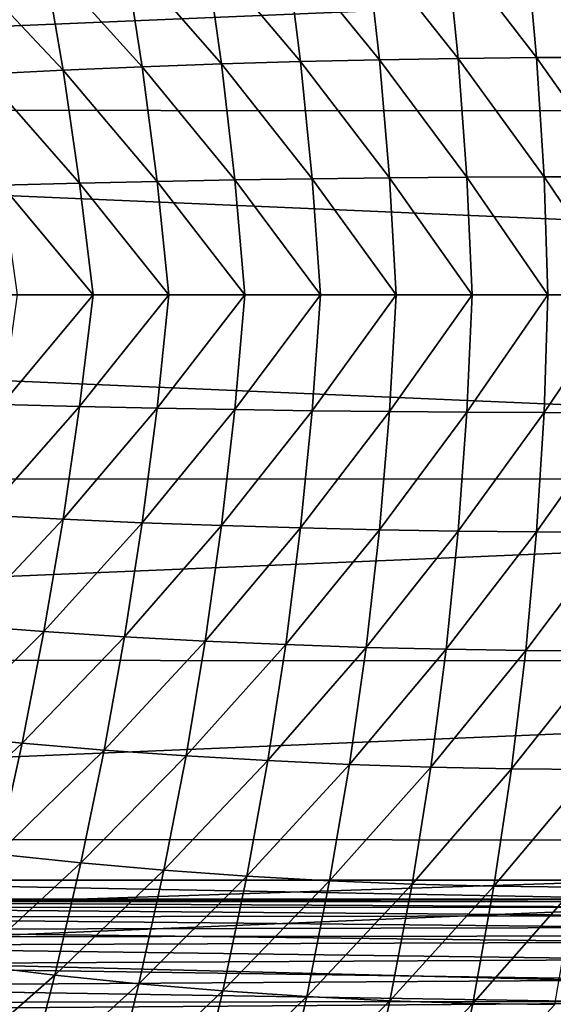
# Model space of a CAD drawing. Header units: metres. Extents: x -31 to 127, y -24 to 31.
# Tile 57 of 150: x -1.57 to 4.37, y -7.89 to 3.06. Entities that reach past the tile are written whole.
import ezdxf

# ---------------------------------------------------------------- set-up
doc = ezdxf.new("R2010")
doc.units = ezdxf.units.M
doc.layers.add('solid_12_381_041_XXX', color=7, linetype='CONTINUOUS')

msp = doc.modelspace()

# ---------------------------------------------------------------- linework, layer by layer
at = {"layer": 'solid_12_381_041_XXX'}
for points in [[(23.655149, 4.054073, -4), (-23.911116, 2.054668, -4), (-23.651144, 4.076988, -4)], [(23.912514, 2.042088, -4), (-23.911116, 2.054668, -4), (23.655149, 4.054073, -4)], [(3.179158, 3.942692, 146.049164), (2.288244, 3.920736, 146.026932), (3.313556, 2.627629, 146.066055)], [(4.066012, 3.956135, 146.070557), (3.179158, 3.942692, 146.049164), (4.186707, 2.636276, 146.087494)], [(3.179158, 3.942692, 146.049164), (3.313556, 2.627629, 146.066055), (4.186707, 2.636276, 146.087494)], [(4.947977, 3.961209, 146.091049), (4.066012, 3.956135, 146.070557), (5.056343, 2.639333, 146.108093)], [(4.066012, 3.956135, 146.070557), (4.186707, 2.636276, 146.087494), (5.056343, 2.639333, 146.108093)], [(0.497551, 3.850694, 145.979919), (-0.400571, 3.802315, 145.95517), (0.678768, 2.567056, 145.996841)], [(1.394099, 3.890118, 146.003845), (0.497551, 3.850694, 145.979919), (1.559012, 2.593127, 146.020721)], [(0.497551, 3.850694, 145.979919), (0.678768, 2.567056, 145.996841), (1.559012, 2.593127, 146.020721)], [(2.288244, 3.920736, 146.026932), (1.394099, 3.890118, 146.003845), (2.437467, 2.613281, 146.043793)], [(1.394099, 3.890118, 146.003845), (1.559012, 2.593127, 146.020721), (2.437467, 2.613281, 146.043793)], [(2.288244, 3.920736, 146.026932), (2.437467, 2.613281, 146.043793), (3.313556, 2.627629, 146.066055)], [(-1.299438, 3.744837, 145.929596), (-2.19822, 3.678122, 145.903229), (-1.084788, 2.496736, 145.946686)], [(-0.400571, 3.802315, 145.95517), (-1.299438, 3.744837, 145.929596), (-0.20269, 2.534962, 145.972168)], [(-1.299438, 3.744837, 145.929596), (-1.084788, 2.496736, 145.946686), (-0.20269, 2.534962, 145.972168)], [(-0.400571, 3.802315, 145.95517), (-0.20269, 2.534962, 145.972168), (0.678768, 2.567056, 145.996841)], [(-2.19822, 3.678122, 145.903229), (-1.96695, 2.452277, 145.920425), (-1.084788, 2.496736, 145.946686)], [(3.313556, 2.627629, 146.066055), (2.437467, 2.613281, 146.043793), (3.409987, 1.306309, 146.076553)], [(4.186707, 2.636276, 146.087494), (3.313556, 2.627629, 146.066055), (4.268704, 1.310454, 146.097855)], [(3.313556, 2.627629, 146.066055), (3.409987, 1.306309, 146.076553), (4.268704, 1.310454, 146.097855)], [(5.056343, 2.639333, 146.108093), (4.186707, 2.636276, 146.087494), (5.125554, 1.311811, 146.118378)], [(4.186707, 2.636276, 146.087494), (4.268704, 1.310454, 146.097855), (5.125554, 1.311811, 146.118378)], [(-0.20269, 2.534962, 145.972168), (-1.084788, 2.496736, 145.946686), (-0.037627, 1.260681, 145.983658)], [(0.678768, 2.567056, 145.996841), (-0.20269, 2.534962, 145.972168), (0.825593, 1.276563, 146.008026)], [(-0.20269, 2.534962, 145.972168), (-0.037627, 1.260681, 145.983658), (0.825593, 1.276563, 146.008026)], [(1.559012, 2.593127, 146.020721), (0.678768, 2.567056, 145.996841), (1.688133, 1.289423, 146.031631)], [(0.678768, 2.567056, 145.996841), (0.825593, 1.276563, 146.008026), (1.688133, 1.289423, 146.031631)], [(2.437467, 2.613281, 146.043793), (1.559012, 2.593127, 146.020721), (2.549697, 1.299318, 146.054489)], [(1.559012, 2.593127, 146.020721), (1.688133, 1.289423, 146.031631), (2.549697, 1.299318, 146.054489)], [(2.437467, 2.613281, 146.043793), (2.549697, 1.299318, 146.054489), (3.409987, 1.306309, 146.076553)], [(-1.084788, 2.496736, 145.946686), (-1.96695, 2.452277, 145.920425), (-0.901229, 1.241717, 145.958527)], [(-1.96695, 2.452277, 145.920425), (-1.764915, 1.219617, 145.932648), (-0.901229, 1.241717, 145.958527)], [(-1.084788, 2.496736, 145.946686), (-0.901229, 1.241717, 145.958527), (-0.037627, 1.260681, 145.983658)], [(-23.911116, 2.054668, -4), (24, 0, -4), (-24, 0, -4)], [(23.912514, 2.042088, -4), (24, 0, -4), (-23.911116, 2.054668, -4)], [(-0.750869, -0.000003, 145.965057), (-0.901229, 1.241717, 145.958527), (-1.764915, 1.219617, 145.932648)], [(-1.594558, -0.000003, 145.939804), (-0.750869, -0.000003, 145.965057), (-1.764915, 1.219617, 145.932648)], [(0.092839, -0.000003, 145.989609), (-0.037627, 1.260681, 145.983658), (-0.901229, 1.241717, 145.958527)], [(-0.750869, -0.000003, 145.965057), (0.092839, -0.000003, 145.989609), (-0.901229, 1.241717, 145.958527)], [(0.936565, -0.000003, 146.013428), (0.825593, 1.276563, 146.008026), (-0.037627, 1.260681, 145.983658)], [(0.092839, -0.000003, 145.989609), (0.936565, -0.000003, 146.013428), (-0.037627, 1.260681, 145.983658)], [(1.780309, -0.000003, 146.03656), (1.688133, 1.289423, 146.031631), (0.825593, 1.276563, 146.008026)], [(0.936565, -0.000003, 146.013428), (1.780309, -0.000003, 146.03656), (0.825593, 1.276563, 146.008026)], [(2.62407, -0.000003, 146.05896), (2.549697, 1.299318, 146.054489), (1.688133, 1.289423, 146.031631)], [(1.780309, -0.000003, 146.03656), (2.62407, -0.000003, 146.05896), (1.688133, 1.289423, 146.031631)], [(3.467847, -0.000003, 146.080658), (3.409987, 1.306309, 146.076553), (2.549697, 1.299318, 146.054489)], [(2.62407, -0.000003, 146.05896), (3.467847, -0.000003, 146.080658), (2.549697, 1.299318, 146.054489)], [(4.31164, -0.000003, 146.101639), (4.268704, 1.310454, 146.097855), (3.409987, 1.306309, 146.076553)], [(3.467847, -0.000003, 146.080658), (4.31164, -0.000003, 146.101639), (3.409987, 1.306309, 146.076553)], [(5.155449, -0.000003, 146.121918), (5.125554, 1.311811, 146.118378), (4.268704, 1.310454, 146.097855)], [(4.31164, -0.000003, 146.101639), (5.155449, -0.000003, 146.121918), (4.268704, 1.310454, 146.097855)], [(-24, 0, -4), (24, 0, -4), (23.911116, -2.054668, -4)], [(-24, 0, -4), (23.911116, -2.054668, -4), (-23.912514, -2.042088, -4)], [(-1.765258, -1.219617, 145.932632), (-0.750869, -0.000003, 145.965057), (-1.594558, -0.000003, 145.939804)], [(-0.901545, -1.24172, 145.958511), (-0.750869, -0.000003, 145.965057), (-1.765258, -1.219617, 145.932632)], [(-0.901545, -1.24172, 145.958511), (0.092839, -0.000003, 145.989609), (-0.750869, -0.000003, 145.965057)], [(-0.037916, -1.260686, 145.983643), (0.092839, -0.000003, 145.989609), (-0.901545, -1.24172, 145.958511)], [(-0.037916, -1.260686, 145.983643), (0.936565, -0.000003, 146.013428), (0.092839, -0.000003, 145.989609)], [(0.82533, -1.276569, 146.008026), (0.936565, -0.000003, 146.013428), (-0.037916, -1.260686, 145.983643)], [(0.82533, -1.276569, 146.008026), (1.780309, -0.000003, 146.03656), (0.936565, -0.000003, 146.013428)], [(1.687898, -1.28943, 146.031631), (1.780309, -0.000003, 146.03656), (0.82533, -1.276569, 146.008026)], [(1.687898, -1.28943, 146.031631), (2.62407, -0.000003, 146.05896), (1.780309, -0.000003, 146.03656)], [(2.549488, -1.299327, 146.054474), (2.62407, -0.000003, 146.05896), (1.687898, -1.28943, 146.031631)], [(2.549488, -1.299327, 146.054474), (3.467847, -0.000003, 146.080658), (2.62407, -0.000003, 146.05896)], [(3.409804, -1.306319, 146.076553), (3.467847, -0.000003, 146.080658), (2.549488, -1.299327, 146.054474)], [(3.409804, -1.306319, 146.076553), (4.31164, -0.000003, 146.101639), (3.467847, -0.000003, 146.080658)], [(4.268549, -1.310464, 146.097855), (4.31164, -0.000003, 146.101639), (3.409804, -1.306319, 146.076553)], [(4.268549, -1.310464, 146.097855), (5.155449, -0.000003, 146.121918), (4.31164, -0.000003, 146.101639)], [(5.125424, -1.311822, 146.118378), (5.155449, -0.000003, 146.121918), (4.268549, -1.310464, 146.097855)], [(-0.901545, -1.24172, 145.958511), (-1.765258, -1.219617, 145.932632), (-1.967577, -2.452259, 145.92041)], [(-0.901545, -1.24172, 145.958511), (-1.967577, -2.452259, 145.92041), (-1.085357, -2.496724, 145.946671)], [(-0.037916, -1.260686, 145.983643), (-0.901545, -1.24172, 145.958511), (-1.085357, -2.496724, 145.946671)], [(-0.037916, -1.260686, 145.983643), (-1.085357, -2.496724, 145.946671), (-0.203201, -2.534957, 145.972153)], [(0.82533, -1.276569, 146.008026), (-0.037916, -1.260686, 145.983643), (-0.203201, -2.534957, 145.972153)], [(0.82533, -1.276569, 146.008026), (-0.203201, -2.534957, 145.972153), (0.678316, -2.567057, 145.996826)], [(1.687898, -1.28943, 146.031631), (0.82533, -1.276569, 146.008026), (0.678316, -2.567057, 145.996826)], [(1.687898, -1.28943, 146.031631), (0.678316, -2.567057, 145.996826), (1.558618, -2.593132, 146.020721)], [(2.549488, -1.299327, 146.054474), (1.687898, -1.28943, 146.031631), (1.558618, -2.593132, 146.020721)], [(2.549488, -1.299327, 146.054474), (1.558618, -2.593132, 146.020721), (2.43713, -2.613291, 146.043793)], [(3.409804, -1.306319, 146.076553), (2.549488, -1.299327, 146.054474), (2.43713, -2.613291, 146.043793)], [(3.409804, -1.306319, 146.076553), (2.43713, -2.613291, 146.043793), (3.313279, -2.627641, 146.066055)], [(4.268549, -1.310464, 146.097855), (3.409804, -1.306319, 146.076553), (3.313279, -2.627641, 146.066055)], [(4.268549, -1.310464, 146.097855), (3.313279, -2.627641, 146.066055), (4.186487, -2.636291, 146.087494)], [(5.125424, -1.311822, 146.118378), (4.268549, -1.310464, 146.097855), (4.186487, -2.636291, 146.087494)], [(5.125424, -1.311822, 146.118378), (4.186487, -2.636291, 146.087494), (5.05618, -2.639348, 146.108093)], [(-23.912514, -2.042088, -4), (23.911116, -2.054668, -4), (-23.655149, -4.054073, -4)], [(-23.655149, -4.054073, -4), (23.911116, -2.054668, -4), (23.651144, -4.076988, -4)], [(-1.085357, -2.496724, 145.946671), (-1.967577, -2.452259, 145.92041), (-2.198742, -3.6781, 145.903214)], [(-1.085357, -2.496724, 145.946671), (-2.198742, -3.6781, 145.903214), (-1.299914, -3.744824, 145.929581)], [(-0.203201, -2.534957, 145.972153), (-1.085357, -2.496724, 145.946671), (-1.299914, -3.744824, 145.929581)], [(-0.203201, -2.534957, 145.972153), (-1.299914, -3.744824, 145.929581), (-0.401002, -3.80231, 145.955154)], [(0.678316, -2.567057, 145.996826), (-0.203201, -2.534957, 145.972153), (-0.401002, -3.80231, 145.955154)], [(0.678316, -2.567057, 145.996826), (-0.401002, -3.80231, 145.955154), (0.497167, -3.850695, 145.979904)], [(1.558618, -2.593132, 146.020721), (0.678316, -2.567057, 145.996826), (0.497167, -3.850695, 145.979904)], [(1.558618, -2.593132, 146.020721), (0.497167, -3.850695, 145.979904), (1.393761, -3.890126, 146.00383)], [(2.43713, -2.613291, 146.043793), (1.558618, -2.593132, 146.020721), (1.393761, -3.890126, 146.00383)], [(2.43713, -2.613291, 146.043793), (1.393761, -3.890126, 146.00383), (2.287953, -3.920748, 146.026917)], [(3.313279, -2.627641, 146.066055), (2.43713, -2.613291, 146.043793), (2.287953, -3.920748, 146.026917)], [(3.313279, -2.627641, 146.066055), (2.287953, -3.920748, 146.026917), (3.178913, -3.942708, 146.049164)], [(4.186487, -2.636291, 146.087494), (3.313279, -2.627641, 146.066055), (3.178913, -3.942708, 146.049164)], [(4.186487, -2.636291, 146.087494), (3.178913, -3.942708, 146.049164), (4.065813, -3.956153, 146.070541)], [(5.05618, -2.639348, 146.108093), (4.186487, -2.636291, 146.087494), (4.065813, -3.956153, 146.070541)], [(5.05618, -2.639348, 146.108093), (4.065813, -3.956153, 146.070541), (4.947824, -3.961229, 146.091049)], [(-1.299914, -3.744824, 145.929581), (-2.198742, -3.6781, 145.903214), (-2.454702, -4.897606, 145.881134)], [(-1.299914, -3.744824, 145.929581), (-2.454702, -4.897606, 145.881134), (-1.541606, -4.986382, 145.907333)], [(-0.401002, -3.80231, 145.955154), (-1.299914, -3.744824, 145.929581), (-1.541606, -4.986382, 145.907333)], [(-0.401002, -3.80231, 145.955154), (-1.541606, -4.986382, 145.907333), (-0.628154, -5.063021, 145.932739)], [(0.497167, -3.850695, 145.979904), (-0.401002, -3.80231, 145.955154), (-0.628154, -5.063021, 145.932739)], [(0.497167, -3.850695, 145.979904), (-0.628154, -5.063021, 145.932739), (0.284596, -5.127684, 145.957306)], [(1.393761, -3.890126, 146.00383), (0.497167, -3.850695, 145.979904), (0.284596, -5.127684, 145.957306)], [(1.393761, -3.890126, 146.00383), (0.284596, -5.127684, 145.957306), (1.195586, -5.180546, 145.981033)], [(2.287953, -3.920748, 146.026917), (1.393761, -3.890126, 146.00383), (1.195586, -5.180546, 145.981033)], [(2.287953, -3.920748, 146.026917), (1.195586, -5.180546, 145.981033), (2.103759, -5.221782, 146.003922)], [(3.178913, -3.942708, 146.049164), (2.287953, -3.920748, 146.026917), (2.103759, -5.221782, 146.003922)], [(3.178913, -3.942708, 146.049164), (2.103759, -5.221782, 146.003922), (3.008058, -5.251565, 146.025925)], [(4.065813, -3.956153, 146.070541), (3.178913, -3.942708, 146.049164), (3.008058, -5.251565, 146.025925)], [(4.065813, -3.956153, 146.070541), (3.008058, -5.251565, 146.025925), (3.907424, -5.270069, 146.047043)], [(4.947824, -3.961229, 146.091049), (4.065813, -3.956153, 146.070541), (3.907424, -5.270069, 146.047043)], [(4.947824, -3.961229, 146.091049), (3.907424, -5.270069, 146.047043), (4.800802, -5.277468, 146.067261)], [(-23.655149, -4.054073, -4), (23.651144, -4.076988, -4), (-23.225943, -6.042967, -4)], [(-23.225943, -6.042967, -4), (23.651144, -4.076988, -4), (23.217838, -6.074059, -4)], [(-1.541606, -4.986382, 145.907333), (-2.454702, -4.897606, 145.881134), (-2.740011, -6.110537, 145.854019)], [(-1.541606, -4.986382, 145.907333), (-2.740011, -6.110537, 145.854019), (-1.814475, -6.221217, 145.879822)], [(-0.628154, -5.063021, 145.932739), (-1.541606, -4.986382, 145.907333), (-1.814475, -6.221217, 145.879822)], [(-0.628154, -5.063021, 145.932739), (-1.814475, -6.221217, 145.879822), (-0.888188, -6.316956, 145.9048)], [(0.284596, -5.127684, 145.957306), (-0.628154, -5.063021, 145.932739), (-0.888188, -6.316956, 145.9048)], [(0.284596, -5.127684, 145.957306), (-0.888188, -6.316956, 145.9048), (0.037588, -6.397933, 145.928955)], [(1.195586, -5.180546, 145.981033), (0.284596, -5.127684, 145.957306), (0.037588, -6.397933, 145.928955)], [(1.195586, -5.180546, 145.981033), (0.037588, -6.397933, 145.928955), (0.961591, -6.464338, 145.952255)], [(2.103759, -5.221782, 146.003922), (1.195586, -5.180546, 145.981033), (0.961591, -6.464338, 145.952255)], [(2.103759, -5.221782, 146.003922), (0.961591, -6.464338, 145.952255), (1.882558, -6.516363, 145.974716)], [(3.008058, -5.251565, 146.025925), (2.103759, -5.221782, 146.003922), (1.882558, -6.516363, 145.974716)], [(3.008058, -5.251565, 146.025925), (1.882558, -6.516363, 145.974716), (2.799227, -6.554198, 145.996277)], [(3.907424, -5.270069, 146.047043), (3.008058, -5.251565, 146.025925), (2.799227, -6.554198, 145.996277)], [(3.907424, -5.270069, 146.047043), (2.799227, -6.554198, 145.996277), (3.710337, -6.578036, 146.016953)], [(4.800802, -5.277468, 146.067261), (3.907424, -5.270069, 146.047043), (3.710337, -6.578036, 146.016953)], [(4.800802, -5.277468, 146.067261), (3.710337, -6.578036, 146.016953), (4.614625, -6.588066, 146.036728)], [(-23.225943, -6.042967, -4), (23.217838, -6.074059, -4), (-22.628275, -7.996702, -4)], [(-22.628275, -7.996702, -4), (23.217838, -6.074059, -4), (22.615068, -8.033664, -4)], [(-0.888188, -6.316956, 145.9048), (-1.814475, -6.221217, 145.879822), (-2.113831, -7.449962, 145.847137)], [(-0.888188, -6.316956, 145.9048), (-2.113831, -7.449962, 145.847137), (-1.176989, -7.564596, 145.871429)], [(0.037588, -6.397933, 145.928955), (-0.888188, -6.316956, 145.9048), (-1.176989, -7.564596, 145.871429)], [(0.037588, -6.397933, 145.928955), (-1.176989, -7.564596, 145.871429), (-0.240327, -7.661788, 145.894913)], [(0.961591, -6.464338, 145.952255), (0.037588, -6.397933, 145.928955), (-0.240327, -7.661788, 145.894913)], [(-14.031597, -7.152158, 127.000305), (5.508007, -6.507855, 127.000305), (-5.508007, -6.507855, 127.000305)], [(-14.031597, -7.152158, 127.000305), (14.047579, -7.121025, 127.000305), (5.508007, -6.507855, 127.000305)], [(5.719559, -6.719407, 139.120102), (-5.719559, -6.719407, 139.120102), (-5.508007, -6.507855, 127.000305)], [(5.508007, -6.507855, 127.000305), (5.719559, -6.719407, 139.120102), (-5.508007, -6.507855, 127.000305)], [(0.961591, -6.464338, 145.952255), (-0.240327, -7.661788, 145.894913), (0.694715, -7.741735, 145.917557)], [(1.882558, -6.516363, 145.974716), (0.961591, -6.464338, 145.952255), (0.694715, -7.741735, 145.917557)], [(1.882558, -6.516363, 145.974716), (0.694715, -7.741735, 145.917557), (1.626697, -7.804636, 145.939362)], [(2.799227, -6.554198, 145.996277), (1.882558, -6.516363, 145.974716), (1.626697, -7.804636, 145.939362)], [(2.799227, -6.554198, 145.996277), (1.626697, -7.804636, 145.939362), (2.554178, -7.850687, 145.960281)], [(3.710337, -6.578036, 146.016953), (2.799227, -6.554198, 145.996277), (2.554178, -7.850687, 145.960281)], [(3.710337, -6.578036, 146.016953), (2.554178, -7.850687, 145.960281), (3.475717, -7.880085, 145.980316)], [(4.614625, -6.588066, 146.036728), (3.710337, -6.578036, 146.016953), (3.475717, -7.880085, 145.980316)], [(4.614625, -6.588066, 146.036728), (3.475717, -7.880085, 145.980316), (4.389875, -7.893029, 145.999435)], [(5.719559, -6.745369, 139.51059), (-5.719559, -6.746861, 139.5233), (-5.719559, -6.719407, 139.120102)], [(5.719559, -6.745369, 139.51059), (-5.719559, -6.719407, 139.120102), (5.719559, -6.719407, 139.120102)], [(5.719559, -6.745369, 139.51059), (5.719559, -6.808341, 139.891922), (-5.719559, -6.746861, 139.5233)], [(5.719559, -6.808341, 139.891922), (-5.719559, -6.814276, 139.919037), (-5.719559, -6.746861, 139.5233)], [(5.719559, -6.808341, 139.891922), (5.719559, -6.906246, 140.260452), (-5.719559, -6.814276, 139.919037)], [(5.719559, -6.906246, 140.260452), (-5.719559, -6.920166, 140.303467), (-5.719559, -6.814276, 139.919037)], [(5.719559, -6.906246, 140.260452), (5.719559, -7.035916, 140.611191), (-5.719559, -6.920166, 140.303467)], [(5.719559, -7.035916, 140.611191), (-5.719559, -7.062596, 140.672699), (-5.719559, -6.920166, 140.303467)], [(5.719559, -7.035916, 140.611191), (5.719559, -7.197195, 140.94722), (-5.719559, -7.062596, 140.672699)], [(5.719559, -7.197195, 140.94722), (-5.719559, -7.23971, 141.024124), (-5.719559, -7.062596, 140.672699)], [(-14.031597, -7.152158, 127.000305), (13.655254, -7.84736, 127.000305), (14.047579, -7.121025, 127.000305)], [(-14.031597, -7.152158, 127.000305), (-13.635844, -7.88073, 127.000305), (13.655254, -7.84736, 127.000305)], [(5.719559, -7.197195, 140.94722), (5.719559, -7.391679, 141.270721), (-5.719559, -7.23971, 141.024124)], [(5.719559, -7.391679, 141.270721), (-5.719559, -7.449786, 141.355423), (-5.719559, -7.23971, 141.024124)], [(5.719559, -7.391679, 141.270721), (5.719559, -7.617404, 141.576431), (-5.719559, -7.449786, 141.355423)], [(5.719559, -7.617404, 141.576431), (-5.719559, -7.69035, 141.663437), (-5.719559, -7.449786, 141.355423)], [(-1.176989, -7.564596, 145.871429), (-2.113831, -7.449962, 145.847137), (-2.441981, -8.672572, 145.809189)], [(5.719559, -7.617404, 141.576431), (5.719559, -7.873448, 141.86171), (-5.719559, -7.69035, 141.663437)], [(-1.176989, -7.564596, 145.871429), (-2.441981, -8.672572, 145.809189), (-1.496566, -8.805912, 145.832565)], [(-0.240327, -7.661788, 145.894913), (-1.176989, -7.564596, 145.871429), (-1.496566, -8.805912, 145.832565)], [(-0.240327, -7.661788, 145.894913), (-1.496566, -8.805912, 145.832565), (-0.550858, -8.919235, 145.855133)], [(0.694715, -7.741735, 145.917557), (-0.240327, -7.661788, 145.894913), (-0.550858, -8.919235, 145.855133)], [(5.719559, -7.873448, 141.86171), (-5.719559, -7.957481, 141.94429), (-5.719559, -7.69035, 141.663437)], [(0.694715, -7.741735, 145.917557), (-0.550858, -8.919235, 145.855133), (0.393547, -9.012734, 145.876892)], [(1.626697, -7.804636, 145.939362), (0.694715, -7.741735, 145.917557), (0.393547, -9.012734, 145.876892)], [(-13.635844, -7.88073, 127.000305), (13.227138, -8.550037, 127.000305), (13.655254, -7.84736, 127.000305)], [(-13.635844, -7.88073, 127.000305), (-13.204413, -8.585016, 127.000305), (13.227138, -8.550037, 127.000305)], [(5.719559, -7.873448, 141.86171), (5.719559, -8.158909, 142.123901), (-5.719559, -7.957481, 141.94429)], [(1.626697, -7.804636, 145.939362), (0.393547, -9.012734, 145.876892), (1.335058, -9.086603, 145.897827)], [(2.554178, -7.850687, 145.960281), (1.626697, -7.804636, 145.939362), (1.335058, -9.086603, 145.897827)], [(2.554178, -7.850687, 145.960281), (1.335058, -9.086603, 145.897827), (2.272079, -9.141035, 145.917892)], [(3.475717, -7.880085, 145.980316), (2.554178, -7.850687, 145.960281), (2.272079, -9.141035, 145.917892)], [(3.475717, -7.880085, 145.980316), (2.272079, -9.141035, 145.917892), (3.203018, -9.176223, 145.937088)], [(4.389875, -7.893029, 145.999435), (3.475717, -7.880085, 145.980316), (3.203018, -9.176223, 145.937088)]]:
    msp.add_3dface(points, dxfattribs=at)

doc.saveas('drawing.dxf')
